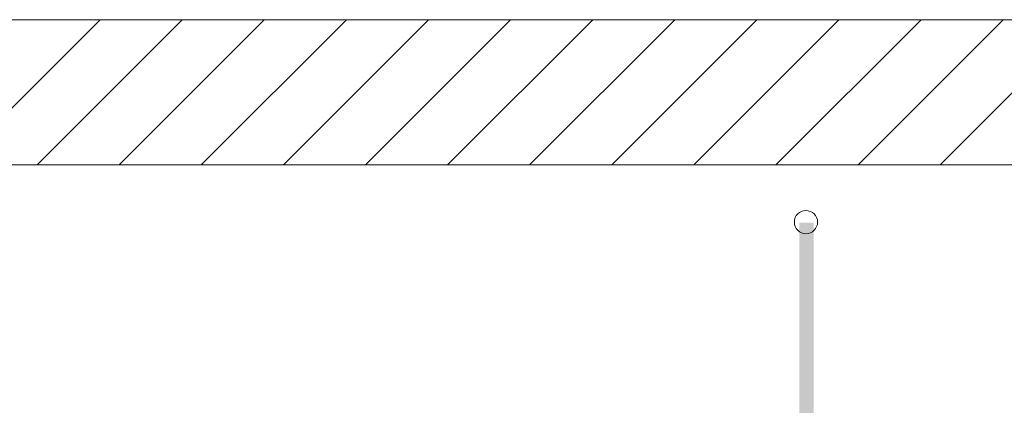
# Model space of a CAD drawing. Extents: x -420 to 300, y 62 to 1162.
# Tile 238 of 256: x 149 to 166, y 925 to 932. Entities that reach past the tile are written whole.
import ezdxf
from ezdxf.lldxf.tags import DXFTag

# ---------------------------------------------------------------- set-up
doc = ezdxf.new("R2010")
doc.units = 0
doc.layers.get('0').update_dxf_attribs({"lineweight": 35})
doc.layers.add('E_Betonbaudose', color=1, linetype='Continuous', lineweight=13, true_color=0xff0000)
doc.layers.add('E_Detail_Wandschraffur', color=7, linetype='Continuous', lineweight=5, true_color=0xc0c0c0)
doc.layers.add('E_Detail_Linie_Text_Bem', color=7, linetype='Continuous', lineweight=13)
tags = doc.linetypes.add('fein_strichliert', pattern=[4, 1, -2, 1]).pattern_tags.tags
tags[8:9] = [DXFTag(74, 4), DXFTag(75, 0), DXFTag(340, '0'), DXFTag(46, 0.0), DXFTag(50, 0.0), DXFTag(44, 0.0), DXFTag(45, 0.0)]
tags[6:7] = [DXFTag(74, 4), DXFTag(75, 0), DXFTag(340, '0'), DXFTag(46, 0.0), DXFTag(50, 0.0), DXFTag(44, 0.0), DXFTag(45, 0.0)]
tags[4:5] = [DXFTag(74, 4), DXFTag(75, 0), DXFTag(340, '0'), DXFTag(46, 0.0), DXFTag(50, 0.0), DXFTag(44, 0.0), DXFTag(45, 0.0)]

# ---------------------------------------------------------------- blocks, each defined once
blk = doc.blocks.new('Referenz-A06G9FD38I')
at = {"layer": 'E_Betonbaudose', "linetype": 'Continuous', "ltscale": 0.13}
blk.add_circle((162.664, 928.281), 0.2, dxfattribs=at)
at = {"layer": 'E_Detail_Linie_Text_Bem', "linetype": 'Continuous', "ltscale": 0.13}
for p, q in [((171.829, 931.771), (120.502, 931.771)), ((120.502, 929.271), (169.329, 929.271)), ((130.894, 929.271), (171.829, 929.271))]:
    blk.add_line(p, q, dxfattribs=at)
blk.add_solid([(162.798, 928.271), (162.798, 905.271), (162.548, 928.27), (162.548, 905.271)], dxfattribs=at)
at = {"layer": 'E_Detail_Wandschraffur', "linetype": 'fein_strichliert', "ltscale": 0.13}
for p, q in [((148.005, 929.271), (150.505, 931.771)), ((150.833, 929.271), (153.333, 931.771)), ((153.662, 929.271), (156.162, 931.771)), ((156.49, 929.271), (158.99, 931.771)), ((159.319, 929.271), (161.819, 931.771)), ((162.147, 929.271), (164.647, 931.771)), ((164.976, 929.271), (167.476, 931.771))]:
    blk.add_line(p, q, dxfattribs=at)
at = {"layer": 'E_Detail_Wandschraffur', "linetype": 'ByBlock', "ltscale": 0.13}
for p, q in [((149.419, 929.271), (151.919, 931.771)), ((152.248, 929.271), (154.748, 931.771)), ((155.076, 929.271), (157.576, 931.771)), ((157.904, 929.271), (160.404, 931.771)), ((160.733, 929.271), (163.233, 931.771)), ((163.561, 929.271), (166.061, 931.771))]:
    blk.add_line(p, q, dxfattribs=at)

msp = doc.modelspace()

# ---------------------------------------------------------------- block references
at = {"color": 8, "lineweight": 25, "ltscale": 0.25, "true_color": 0x808080}
msp.add_blockref('Referenz-A06G9FD38I', (0, 0), dxfattribs=at)

doc.saveas('drawing.dxf')
